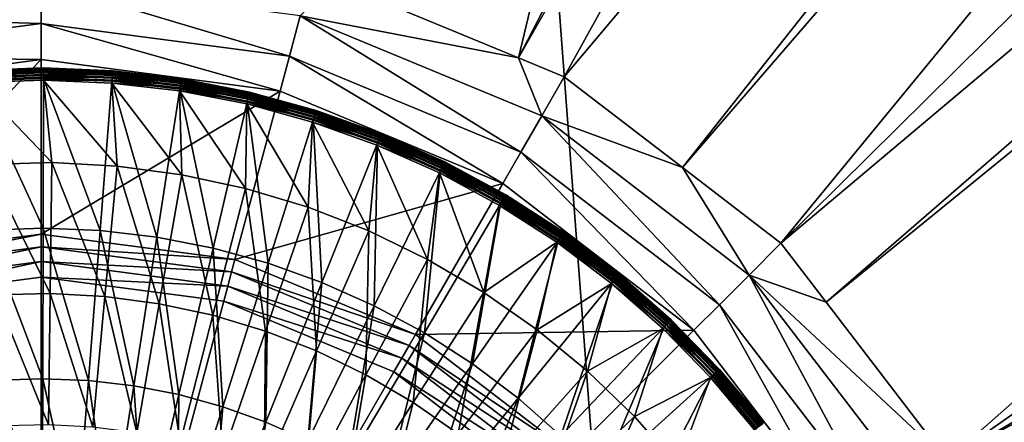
# Model space of a CAD drawing. Extents: x -922 to 922, y -424 to 424.
# Tile 53 of 71: x -1 to 39, y 23 to 39. Entities that reach past the tile are written whole.
import ezdxf

# ---------------------------------------------------------------- set-up
doc = ezdxf.new("R2010")
doc.units = 0
doc.linetypes.add('SOLIDLINE', pattern=[0])
doc.layers.add('Ablaufrosette_Modell_1', color=252, linetype='SOLIDLINE')
doc.layers.add('BE3C_Starlet_Oval_Sil_2740CFXXK', color=252, linetype='SOLIDLINE')

msp = doc.modelspace()

# ---------------------------------------------------------------- linework, layer by layer
at = {"layer": 'Ablaufrosette_Modell_1', "color": 252}
for points in [[(0.10337, 37.4925, 157.089), (0.10338, 37.4983, 156.964), (-2.73287, 37.3988, 156.964)], [(0.10338, 37.4983, 156.964), (-2.73104, 37.3738, 156.842), (-2.73287, 37.3988, 156.964)], [(0.10337, 37.4925, 157.089), (-2.73287, 37.3988, 156.964), (-2.73244, 37.3929, 157.089)], [(0.10326, 37.4561, 157.208), (0.10337, 37.4925, 157.089), (-2.73244, 37.3929, 157.089)], [(0.10326, 37.4561, 157.208), (-2.73244, 37.3929, 157.089), (-2.72979, 37.3566, 157.208)], [(0.10338, 37.4983, 156.964), (0.10331, 37.4733, 156.842), (-2.73104, 37.3738, 156.842)], [(0.10331, 37.4733, 156.842), (-2.72707, 37.3195, 156.729), (-2.73104, 37.3738, 156.842)], [(0.10309, 37.3914, 157.315), (0.10326, 37.4561, 157.208), (-2.72979, 37.3566, 157.208)], [(0.10309, 37.3914, 157.315), (-2.72979, 37.3566, 157.208), (-2.72507, 37.2921, 157.315)], [(0.10331, 37.4733, 156.842), (0.10316, 37.4189, 156.729), (-2.72707, 37.3195, 156.729)], [(0.10316, 37.4189, 156.729), (-2.72121, 37.2393, 156.634), (-2.72707, 37.3195, 156.729)], [(0.10284, 37.3024, 157.403), (0.10309, 37.3914, 157.315), (-2.72507, 37.2921, 157.315)], [(0.10284, 37.3024, 157.403), (-2.72507, 37.2921, 157.315), (-2.71859, 37.2034, 157.403)], [(0.10316, 37.4189, 156.729), (0.10294, 37.3385, 156.634), (-2.72121, 37.2393, 156.634)], [(0.10294, 37.3385, 156.634), (-2.71382, 37.1381, 156.561), (-2.72121, 37.2393, 156.634)], [(0.10254, 37.1946, 157.466), (0.10284, 37.3024, 157.403), (-2.71859, 37.2034, 157.403)], [(0.10254, 37.1946, 157.466), (-2.71859, 37.2034, 157.403), (-2.71073, 37.0958, 157.466)], [(0.10294, 37.3385, 156.634), (0.10266, 37.237, 156.561), (-2.71382, 37.1381, 156.561)], [(0.10266, 37.237, 156.561), (-2.70535, 37.0222, 156.516), (-2.71382, 37.1381, 156.561)], [(0.10221, 37.0746, 157.5), (0.10254, 37.1946, 157.466), (-2.71073, 37.0958, 157.466)], [(0.10266, 37.237, 156.561), (0.10234, 37.1207, 156.516), (-2.70535, 37.0222, 156.516)], [(2.90583, 36.9607, 157.5), (0.10254, 37.1946, 157.466), (0.10221, 37.0746, 157.5)], [(2.91856, 37.1226, 156.561), (0.10234, 37.1207, 156.516), (0.10266, 37.237, 156.561)], [(2.91523, 37.0803, 157.466), (0.10284, 37.3024, 157.403), (0.10254, 37.1946, 157.466)], [(2.90583, 36.9607, 157.5), (2.91523, 37.0803, 157.466), (0.10254, 37.1946, 157.466)], [(2.92651, 37.2237, 156.634), (0.10266, 37.237, 156.561), (0.10294, 37.3385, 156.634)], [(2.92651, 37.2237, 156.634), (2.91856, 37.1226, 156.561), (0.10266, 37.237, 156.561)], [(2.92368, 37.1878, 157.403), (0.10309, 37.3914, 157.315), (0.10284, 37.3024, 157.403)], [(2.91523, 37.0803, 157.466), (2.92368, 37.1878, 157.403), (0.10284, 37.3024, 157.403)], [(2.93281, 37.3039, 156.729), (0.10294, 37.3385, 156.634), (0.10316, 37.4189, 156.729)], [(2.93281, 37.3039, 156.729), (2.92651, 37.2237, 156.634), (0.10294, 37.3385, 156.634)], [(2.93066, 37.2765, 157.315), (0.10326, 37.4561, 157.208), (0.10309, 37.3914, 157.315)], [(2.92368, 37.1878, 157.403), (2.93066, 37.2765, 157.315), (0.10309, 37.3914, 157.315)], [(2.93707, 37.3582, 156.842), (0.10316, 37.4189, 156.729), (0.10331, 37.4733, 156.842)], [(2.93707, 37.3582, 156.842), (2.93281, 37.3039, 156.729), (0.10316, 37.4189, 156.729)], [(2.93573, 37.341, 157.208), (0.10337, 37.4925, 157.089), (0.10326, 37.4561, 157.208)], [(2.93066, 37.2765, 157.315), (2.93573, 37.341, 157.208), (0.10326, 37.4561, 157.208)], [(2.93904, 37.3831, 156.964), (0.10331, 37.4733, 156.842), (0.10338, 37.4983, 156.964)], [(2.93904, 37.3831, 156.964), (2.93707, 37.3582, 156.842), (0.10331, 37.4733, 156.842)], [(2.93858, 37.3773, 157.089), (0.10338, 37.4983, 156.964), (0.10337, 37.4925, 157.089)], [(2.93573, 37.341, 157.208), (2.93858, 37.3773, 157.089), (0.10337, 37.4925, 157.089)], [(2.93858, 37.3773, 157.089), (2.93904, 37.3831, 156.964), (0.10338, 37.4983, 156.964)], [(5.71122, 36.7537, 157.466), (2.92368, 37.1878, 157.403), (2.91523, 37.0803, 157.466)], [(5.73331, 36.8958, 156.634), (2.91856, 37.1226, 156.561), (2.92651, 37.2237, 156.634)], [(5.72778, 36.8602, 157.403), (2.93066, 37.2765, 157.315), (2.92368, 37.1878, 157.403)], [(5.71122, 36.7537, 157.466), (5.72778, 36.8602, 157.403), (2.92368, 37.1878, 157.403)], [(5.74566, 36.9753, 156.729), (2.92651, 37.2237, 156.634), (2.93281, 37.3039, 156.729)], [(5.74566, 36.9753, 156.729), (5.73331, 36.8958, 156.634), (2.92651, 37.2237, 156.634)], [(5.74144, 36.9481, 157.315), (2.93573, 37.341, 157.208), (2.93066, 37.2765, 157.315)], [(5.72778, 36.8602, 157.403), (5.74144, 36.9481, 157.315), (2.93066, 37.2765, 157.315)], [(5.75401, 37.029, 156.842), (2.93281, 37.3039, 156.729), (2.93707, 37.3582, 156.842)], [(5.75401, 37.029, 156.842), (5.74566, 36.9753, 156.729), (2.93281, 37.3039, 156.729)], [(5.75138, 37.0121, 157.208), (2.93858, 37.3773, 157.089), (2.93573, 37.341, 157.208)], [(5.74144, 36.9481, 157.315), (5.75138, 37.0121, 157.208), (2.93573, 37.341, 157.208)], [(5.75786, 37.0538, 156.964), (2.93707, 37.3582, 156.842), (2.93904, 37.3831, 156.964)], [(5.75786, 37.0538, 156.964), (5.75401, 37.029, 156.842), (2.93707, 37.3582, 156.842)], [(5.75696, 37.048, 157.089), (2.93904, 37.3831, 156.964), (2.93858, 37.3773, 157.089)], [(5.75138, 37.0121, 157.208), (5.75696, 37.048, 157.089), (2.93858, 37.3773, 157.089)], [(5.75696, 37.048, 157.089), (5.75786, 37.0538, 156.964), (2.93904, 37.3831, 156.964)], [(0.10221, 37.0746, 157.5), (-2.71073, 37.0958, 157.466), (-2.70198, 36.9761, 157.5)], [(0.10234, 37.1207, 156.516), (-2.69632, 36.8986, 156.5), (-2.70535, 37.0222, 156.516)], [(0.08528, 30.9329, 158.383), (0.10221, 37.0746, 157.5), (-2.70198, 36.9761, 157.5)], [(0.08528, 30.9329, 158.383), (-2.70198, 36.9761, 157.5), (-2.25438, 30.8507, 158.383)], [(0.10234, 37.1207, 156.516), (0.102, 36.9968, 156.5), (-2.69632, 36.8986, 156.5)], [(0.44711, 33.6216, 156.5), (-2.69632, 36.8986, 156.5), (0.102, 36.9968, 156.5)], [(-2.22554, 33.5508, 156.5), (-2.69632, 36.8986, 156.5), (0.44711, 33.6216, 156.5)], [(2.42445, 30.8378, 158.383), (0.10221, 37.0746, 157.5), (0.08528, 30.9329, 158.383)], [(2.90944, 37.0067, 156.516), (0.102, 36.9968, 156.5), (0.10234, 37.1207, 156.516)], [(2.90944, 37.0067, 156.516), (2.89973, 36.8832, 156.5), (0.102, 36.9968, 156.5)], [(0.44711, 33.6216, 156.5), (0.102, 36.9968, 156.5), (3.11694, 33.4798, 156.5)], [(3.11694, 33.4798, 156.5), (0.102, 36.9968, 156.5), (2.89973, 36.8832, 156.5)], [(2.42445, 30.8378, 158.383), (2.90583, 36.9607, 157.5), (0.10221, 37.0746, 157.5)], [(2.91856, 37.1226, 156.561), (2.90944, 37.0067, 156.516), (0.10234, 37.1207, 156.516)], [(4.74974, 30.5662, 158.383), (2.90583, 36.9607, 157.5), (2.42445, 30.8378, 158.383)], [(5.69988, 36.6807, 156.516), (2.89973, 36.8832, 156.5), (2.90944, 37.0067, 156.516)], [(5.69988, 36.6807, 156.516), (5.68085, 36.5582, 156.5), (2.89973, 36.8832, 156.5)], [(3.11694, 33.4798, 156.5), (2.89973, 36.8832, 156.5), (5.76706, 33.1263, 156.5)], [(5.76706, 33.1263, 156.5), (2.89973, 36.8832, 156.5), (5.68085, 36.5582, 156.5)], [(5.69279, 36.6351, 157.5), (2.91523, 37.0803, 157.466), (2.90583, 36.9607, 157.5)], [(4.74974, 30.5662, 158.383), (5.69279, 36.6351, 157.5), (2.90583, 36.9607, 157.5)], [(5.71773, 36.7955, 156.561), (2.90944, 37.0067, 156.516), (2.91856, 37.1226, 156.561)], [(5.71773, 36.7955, 156.561), (5.69988, 36.6807, 156.516), (2.90944, 37.0067, 156.516)], [(5.69279, 36.6351, 157.5), (5.71122, 36.7537, 157.466), (2.91523, 37.0803, 157.466)], [(5.73331, 36.8958, 156.634), (5.71773, 36.7955, 156.561), (2.91856, 37.1226, 156.561)], [(8.44715, 36.0996, 157.5), (5.71122, 36.7537, 157.466), (5.69279, 36.6351, 157.5)], [(8.48416, 36.2577, 156.561), (5.69988, 36.6807, 156.516), (5.71773, 36.7955, 156.561)], [(8.4745, 36.2165, 157.466), (5.72778, 36.8602, 157.403), (5.71122, 36.7537, 157.466)], [(8.44715, 36.0996, 157.5), (8.4745, 36.2165, 157.466), (5.71122, 36.7537, 157.466)], [(8.50727, 36.3565, 156.634), (5.71773, 36.7955, 156.561), (5.73331, 36.8958, 156.634)], [(8.50727, 36.3565, 156.634), (8.48416, 36.2577, 156.561), (5.71773, 36.7955, 156.561)], [(8.49907, 36.3215, 157.403), (5.74144, 36.9481, 157.315), (5.72778, 36.8602, 157.403)], [(8.4745, 36.2165, 157.466), (8.49907, 36.3215, 157.403), (5.72778, 36.8602, 157.403)], [(8.5256, 36.4348, 156.729), (5.73331, 36.8958, 156.634), (5.74566, 36.9753, 156.729)], [(8.5256, 36.4348, 156.729), (8.50727, 36.3565, 156.634), (5.73331, 36.8958, 156.634)], [(8.51934, 36.4081, 157.315), (5.75138, 37.0121, 157.208), (5.74144, 36.9481, 157.315)], [(8.49907, 36.3215, 157.403), (8.51934, 36.4081, 157.315), (5.74144, 36.9481, 157.315)], [(8.53799, 36.4878, 156.842), (5.74566, 36.9753, 156.729), (5.75401, 37.029, 156.842)], [(8.53799, 36.4878, 156.842), (8.5256, 36.4348, 156.729), (5.74566, 36.9753, 156.729)], [(8.53408, 36.4711, 157.208), (5.75696, 37.048, 157.089), (5.75138, 37.0121, 157.208)], [(8.51934, 36.4081, 157.315), (8.53408, 36.4711, 157.208), (5.75138, 37.0121, 157.208)], [(8.5437, 36.5122, 156.964), (5.75401, 37.029, 156.842), (5.75786, 37.0538, 156.964)], [(8.5437, 36.5122, 156.964), (8.53799, 36.4878, 156.842), (5.75401, 37.029, 156.842)], [(8.54237, 36.5065, 157.089), (5.75786, 37.0538, 156.964), (5.75696, 37.048, 157.089)], [(8.53408, 36.4711, 157.208), (8.54237, 36.5065, 157.089), (5.75696, 37.048, 157.089)], [(8.54237, 36.5065, 157.089), (8.5437, 36.5122, 156.964), (5.75786, 37.0538, 156.964)], [(7.04781, 30.1194, 158.383), (5.69279, 36.6351, 157.5), (4.74974, 30.5662, 158.383)], [(8.45767, 36.1445, 156.516), (5.68085, 36.5582, 156.5), (5.69988, 36.6807, 156.516)], [(8.45767, 36.1445, 156.516), (8.42944, 36.0239, 156.5), (5.68085, 36.5582, 156.5)], [(5.76706, 33.1263, 156.5), (5.68085, 36.5582, 156.5), (8.38072, 32.5634, 156.5)], [(8.38072, 32.5634, 156.5), (5.68085, 36.5582, 156.5), (8.42944, 36.0239, 156.5)], [(7.04781, 30.1194, 158.383), (8.44715, 36.0996, 157.5), (5.69279, 36.6351, 157.5)], [(8.48416, 36.2577, 156.561), (8.45767, 36.1445, 156.516), (5.69988, 36.6807, 156.516)], [(11.1892, 35.4718, 157.466), (8.49907, 36.3215, 157.403), (8.4745, 36.2165, 157.466)], [(11.2325, 35.609, 156.634), (8.48416, 36.2577, 156.561), (8.50727, 36.3565, 156.634)], [(11.2217, 35.5747, 157.403), (8.51934, 36.4081, 157.315), (8.49907, 36.3215, 157.403)], [(11.1892, 35.4718, 157.466), (11.2217, 35.5747, 157.403), (8.49907, 36.3215, 157.403)], [(11.2567, 35.6857, 156.729), (8.50727, 36.3565, 156.634), (8.5256, 36.4348, 156.729)], [(11.2567, 35.6857, 156.729), (11.2325, 35.609, 156.634), (8.50727, 36.3565, 156.634)], [(11.2484, 35.6595, 157.315), (8.53408, 36.4711, 157.208), (8.51934, 36.4081, 157.315)], [(11.2217, 35.5747, 157.403), (11.2484, 35.6595, 157.315), (8.51934, 36.4081, 157.315)], [(11.2731, 35.7376, 156.842), (8.5256, 36.4348, 156.729), (8.53799, 36.4878, 156.842)], [(11.2731, 35.7376, 156.842), (11.2567, 35.6857, 156.729), (8.5256, 36.4348, 156.729)], [(11.2679, 35.7212, 157.208), (8.54237, 36.5065, 157.089), (8.53408, 36.4711, 157.208)], [(11.2484, 35.6595, 157.315), (11.2679, 35.7212, 157.208), (8.53408, 36.4711, 157.208)], [(11.2806, 35.7615, 156.964), (8.53799, 36.4878, 156.842), (8.5437, 36.5122, 156.964)], [(11.2806, 35.7615, 156.964), (11.2731, 35.7376, 156.842), (8.53799, 36.4878, 156.842)], [(11.2788, 35.7559, 157.089), (8.5437, 36.5122, 156.964), (8.54237, 36.5065, 157.089)], [(11.2679, 35.7212, 157.208), (11.2788, 35.7559, 157.089), (8.54237, 36.5065, 157.089)], [(11.2788, 35.7559, 157.089), (11.2806, 35.7615, 156.964), (8.5437, 36.5122, 156.964)], [(9.30552, 29.5001, 158.383), (8.44715, 36.0996, 157.5), (7.04781, 30.1194, 158.383)], [(8.38072, 32.5634, 156.5), (8.42944, 36.0239, 156.5), (10.9414, 31.7946, 156.5)], [(11.167, 35.4014, 156.516), (8.42944, 36.0239, 156.5), (8.45767, 36.1445, 156.516)], [(11.167, 35.4014, 156.516), (11.1297, 35.2832, 156.5), (8.42944, 36.0239, 156.5)], [(10.9414, 31.7946, 156.5), (8.42944, 36.0239, 156.5), (11.1297, 35.2832, 156.5)], [(11.1531, 35.3574, 157.5), (8.4745, 36.2165, 157.466), (8.44715, 36.0996, 157.5)], [(9.30552, 29.5001, 158.383), (11.1531, 35.3574, 157.5), (8.44715, 36.0996, 157.5)], [(11.202, 35.5122, 156.561), (8.45767, 36.1445, 156.516), (8.48416, 36.2577, 156.561)], [(11.202, 35.5122, 156.561), (11.167, 35.4014, 156.516), (8.45767, 36.1445, 156.516)], [(11.1531, 35.3574, 157.5), (11.1892, 35.4718, 157.466), (8.4745, 36.2165, 157.466)], [(11.2325, 35.609, 156.634), (11.202, 35.5122, 156.561), (8.48416, 36.2577, 156.561)], [(13.8556, 34.5634, 156.561), (11.167, 35.4014, 156.516), (11.202, 35.5122, 156.561)], [(13.8399, 34.524, 157.466), (11.2217, 35.5747, 157.403), (11.1892, 35.4718, 157.466)], [(13.8934, 34.6575, 156.634), (11.202, 35.5122, 156.561), (11.2325, 35.609, 156.634)], [(13.8934, 34.6575, 156.634), (13.8556, 34.5634, 156.561), (11.202, 35.5122, 156.561)], [(13.88, 34.6241, 157.403), (11.2484, 35.6595, 157.315), (11.2217, 35.5747, 157.403)], [(13.8399, 34.524, 157.466), (13.88, 34.6241, 157.403), (11.2217, 35.5747, 157.403)], [(13.9233, 34.7322, 156.729), (11.2325, 35.609, 156.634), (11.2567, 35.6857, 156.729)], [(13.9233, 34.7322, 156.729), (13.8934, 34.6575, 156.634), (11.2325, 35.609, 156.634)], [(13.9131, 34.7067, 157.315), (11.2679, 35.7212, 157.208), (11.2484, 35.6595, 157.315)], [(13.88, 34.6241, 157.403), (13.9131, 34.7067, 157.315), (11.2484, 35.6595, 157.315)], [(13.9436, 34.7827, 156.842), (11.2567, 35.6857, 156.729), (11.2731, 35.7376, 156.842)], [(13.9436, 34.7827, 156.842), (13.9233, 34.7322, 156.729), (11.2567, 35.6857, 156.729)], [(13.9372, 34.7667, 157.208), (11.2788, 35.7559, 157.089), (11.2679, 35.7212, 157.208)], [(13.9131, 34.7067, 157.315), (13.9372, 34.7667, 157.208), (11.2679, 35.7212, 157.208)], [(13.9529, 34.8059, 156.964), (11.2731, 35.7376, 156.842), (11.2806, 35.7615, 156.964)], [(13.9529, 34.8059, 156.964), (13.9436, 34.7827, 156.842), (11.2731, 35.7376, 156.842)], [(13.9507, 34.8005, 157.089), (11.2806, 35.7615, 156.964), (11.2788, 35.7559, 157.089)], [(13.9372, 34.7667, 157.208), (13.9507, 34.8005, 157.089), (11.2788, 35.7559, 157.089)], [(13.9507, 34.8005, 157.089), (13.9529, 34.8059, 156.964), (11.2806, 35.7615, 156.964)], [(11.5099, 28.7119, 158.383), (11.1531, 35.3574, 157.5), (9.30552, 29.5001, 158.383)], [(10.9414, 31.7946, 156.5), (11.1297, 35.2832, 156.5), (13.4329, 30.8248, 156.5)], [(13.8124, 34.4554, 156.516), (11.1297, 35.2832, 156.5), (11.167, 35.4014, 156.516)], [(13.8124, 34.4554, 156.516), (13.7663, 34.3404, 156.5), (11.1297, 35.2832, 156.5)], [(13.4329, 30.8248, 156.5), (11.1297, 35.2832, 156.5), (13.7663, 34.3404, 156.5)], [(13.7952, 34.4126, 157.5), (11.1892, 35.4718, 157.466), (11.1531, 35.3574, 157.5)], [(11.5099, 28.7119, 158.383), (13.7952, 34.4126, 157.5), (11.1531, 35.3574, 157.5)], [(13.8556, 34.5634, 156.561), (13.8124, 34.4554, 156.516), (11.167, 35.4014, 156.516)], [(13.7952, 34.4126, 157.5), (13.8399, 34.524, 157.466), (11.1892, 35.4718, 157.466)], [(16.4588, 33.4752, 157.403), (13.9131, 34.7067, 157.315), (13.88, 34.6241, 157.403)], [(16.5102, 33.5797, 156.729), (13.8934, 34.6575, 156.634), (13.9233, 34.7322, 156.729)], [(16.4981, 33.5551, 157.315), (13.9372, 34.7667, 157.208), (13.9131, 34.7067, 157.315)], [(16.4588, 33.4752, 157.403), (16.4981, 33.5551, 157.315), (13.9131, 34.7067, 157.315)], [(16.5342, 33.6285, 156.842), (13.9233, 34.7322, 156.729), (13.9436, 34.7827, 156.842)], [(16.5342, 33.6285, 156.842), (16.5102, 33.5797, 156.729), (13.9233, 34.7322, 156.729)], [(16.5266, 33.6131, 157.208), (13.9507, 34.8005, 157.089), (13.9372, 34.7667, 157.208)], [(16.4981, 33.5551, 157.315), (16.5266, 33.6131, 157.208), (13.9372, 34.7667, 157.208)], [(16.5453, 33.651, 156.964), (13.9436, 34.7827, 156.842), (13.9529, 34.8059, 156.964)], [(16.5453, 33.651, 156.964), (16.5342, 33.6285, 156.842), (13.9436, 34.7827, 156.842)], [(16.5427, 33.6458, 157.089), (13.9529, 34.8059, 156.964), (13.9507, 34.8005, 157.089)], [(16.5266, 33.6131, 157.208), (16.5427, 33.6458, 157.089), (13.9507, 34.8005, 157.089)], [(16.5427, 33.6458, 157.089), (16.5453, 33.651, 156.964), (13.9529, 34.8059, 156.964)], [(13.6484, 27.7592, 158.383), (13.7952, 34.4126, 157.5), (11.5099, 28.7119, 158.383)], [(13.4329, 30.8248, 156.5), (13.7663, 34.3404, 156.5), (15.8395, 29.6601, 156.5)], [(13.6484, 27.7592, 158.383), (16.3583, 33.2707, 157.5), (13.7952, 34.4126, 157.5)], [(16.3787, 33.3121, 156.516), (13.7663, 34.3404, 156.5), (13.8124, 34.4554, 156.516)], [(16.3787, 33.3121, 156.516), (16.324, 33.201, 156.5), (13.7663, 34.3404, 156.5)], [(15.8395, 29.6601, 156.5), (13.7663, 34.3404, 156.5), (16.324, 33.201, 156.5)], [(16.3583, 33.2707, 157.5), (13.8399, 34.524, 157.466), (13.7952, 34.4126, 157.5)], [(16.43, 33.4165, 156.561), (13.8124, 34.4554, 156.516), (13.8556, 34.5634, 156.561)], [(16.43, 33.4165, 156.561), (16.3787, 33.3121, 156.516), (13.8124, 34.4554, 156.516)], [(16.4112, 33.3784, 157.466), (13.88, 34.6241, 157.403), (13.8399, 34.524, 157.466)], [(16.3583, 33.2707, 157.5), (16.4112, 33.3784, 157.466), (13.8399, 34.524, 157.466)], [(16.4747, 33.5075, 156.634), (13.8556, 34.5634, 156.561), (13.8934, 34.6575, 156.634)], [(16.4747, 33.5075, 156.634), (16.43, 33.4165, 156.561), (13.8556, 34.5634, 156.561)], [(16.4112, 33.3784, 157.466), (16.4588, 33.4752, 157.403), (13.88, 34.6241, 157.403)], [(16.5102, 33.5797, 156.729), (16.4747, 33.5075, 156.634), (13.8934, 34.6575, 156.634)], [(0.44711, 33.6216, 156.5), (0.37582, 28.2605, 157.208), (-2.22554, 33.5508, 156.5)], [(-2.22554, 33.5508, 156.5), (0.37582, 28.2605, 157.208), (-1.87067, 28.201, 157.208)], [(0.44711, 33.6216, 156.5), (2.61993, 28.1413, 157.208), (0.37582, 28.2605, 157.208)], [(3.11694, 33.4798, 156.5), (2.61993, 28.1413, 157.208), (0.44711, 33.6216, 156.5)], [(18.9617, 32.1656, 156.634), (16.43, 33.4165, 156.561), (16.4747, 33.5075, 156.634)], [(18.9434, 32.1346, 157.403), (16.4981, 33.5551, 157.315), (16.4588, 33.4752, 157.403)], [(19.0025, 32.2349, 156.729), (16.4747, 33.5075, 156.634), (16.5102, 33.5797, 156.729)], [(19.0025, 32.2349, 156.729), (18.9617, 32.1656, 156.634), (16.4747, 33.5075, 156.634)], [(18.9886, 32.2112, 157.315), (16.5266, 33.6131, 157.208), (16.4981, 33.5551, 157.315)], [(18.9434, 32.1346, 157.403), (18.9886, 32.2112, 157.315), (16.4981, 33.5551, 157.315)], [(19.0301, 32.2818, 156.842), (16.5102, 33.5797, 156.729), (16.5342, 33.6285, 156.842)], [(19.0301, 32.2818, 156.842), (19.0025, 32.2349, 156.729), (16.5102, 33.5797, 156.729)], [(19.0214, 32.267, 157.208), (16.5427, 33.6458, 157.089), (16.5266, 33.6131, 157.208)], [(18.9886, 32.2112, 157.315), (19.0214, 32.267, 157.208), (16.5266, 33.6131, 157.208)], [(19.0429, 32.3033, 156.964), (16.5342, 33.6285, 156.842), (16.5453, 33.651, 156.964)], [(19.0429, 32.3033, 156.964), (19.0301, 32.2818, 156.842), (16.5342, 33.6285, 156.842)], [(19.0399, 32.2983, 157.089), (16.5453, 33.651, 156.964), (16.5427, 33.6458, 157.089)], [(19.0214, 32.267, 157.208), (19.0399, 32.2983, 157.089), (16.5427, 33.6458, 157.089)], [(19.0399, 32.2983, 157.089), (19.0429, 32.3033, 156.964), (16.5453, 33.651, 156.964)], [(3.11694, 33.4798, 156.5), (4.84748, 27.8442, 157.208), (2.61993, 28.1413, 157.208)], [(5.76706, 33.1263, 156.5), (4.84748, 27.8442, 157.208), (3.11694, 33.4798, 156.5)], [(5.76706, 33.1263, 156.5), (7.04438, 27.371, 157.208), (4.84748, 27.8442, 157.208)], [(8.38072, 32.5634, 156.5), (7.04438, 27.371, 157.208), (5.76706, 33.1263, 156.5)], [(15.7087, 26.6474, 158.383), (16.3583, 33.2707, 157.5), (13.6484, 27.7592, 158.383)], [(15.7087, 26.6474, 158.383), (18.8277, 31.9383, 157.5), (16.3583, 33.2707, 157.5)], [(15.8395, 29.6601, 156.5), (16.324, 33.201, 156.5), (18.1459, 28.3079, 156.5)], [(18.8511, 31.978, 156.516), (16.324, 33.201, 156.5), (16.3787, 33.3121, 156.516)], [(18.8511, 31.978, 156.516), (18.7882, 31.8713, 156.5), (16.324, 33.201, 156.5)], [(18.1459, 28.3079, 156.5), (16.324, 33.201, 156.5), (18.7882, 31.8713, 156.5)], [(18.8277, 31.9383, 157.5), (16.4112, 33.3784, 157.466), (16.3583, 33.2707, 157.5)], [(18.9101, 32.0782, 156.561), (16.3787, 33.3121, 156.516), (16.43, 33.4165, 156.561)], [(18.9101, 32.0782, 156.561), (18.8511, 31.978, 156.516), (16.3787, 33.3121, 156.516)], [(18.8886, 32.0417, 157.466), (16.4588, 33.4752, 157.403), (16.4112, 33.3784, 157.466)], [(18.8277, 31.9383, 157.5), (18.8886, 32.0417, 157.466), (16.4112, 33.3784, 157.466)], [(18.9617, 32.1656, 156.634), (18.9101, 32.0782, 156.561), (16.43, 33.4165, 156.561)], [(18.8886, 32.0417, 157.466), (18.9434, 32.1346, 157.403), (16.4588, 33.4752, 157.403)], [(8.38072, 32.5634, 156.5), (9.19675, 26.7248, 157.208), (7.04438, 27.371, 157.208)], [(10.9414, 31.7946, 156.5), (9.19675, 26.7248, 157.208), (8.38072, 32.5634, 156.5)], [(21.4171, 30.7501, 156.842), (19.0025, 32.2349, 156.729), (19.0301, 32.2818, 156.842)], [(21.4073, 30.736, 157.208), (19.0399, 32.2983, 157.089), (19.0214, 32.267, 157.208)], [(21.4314, 30.7706, 156.964), (19.0301, 32.2818, 156.842), (19.0429, 32.3033, 156.964)], [(21.4314, 30.7706, 156.964), (21.4171, 30.7501, 156.842), (19.0301, 32.2818, 156.842)], [(21.428, 30.7658, 157.089), (19.0429, 32.3033, 156.964), (19.0399, 32.2983, 157.089)], [(21.4073, 30.736, 157.208), (21.428, 30.7658, 157.089), (19.0399, 32.2983, 157.089)], [(21.428, 30.7658, 157.089), (21.4314, 30.7706, 156.964), (19.0429, 32.3033, 156.964)], [(17.679, 25.3831, 158.383), (18.8277, 31.9383, 157.5), (15.7087, 26.6474, 158.383)], [(17.679, 25.3831, 158.383), (21.1892, 30.4229, 157.5), (18.8277, 31.9383, 157.5)], [(21.2156, 30.4608, 156.516), (18.7882, 31.8713, 156.5), (18.8511, 31.978, 156.516)], [(21.1892, 30.4229, 157.5), (18.8886, 32.0417, 157.466), (18.8277, 31.9383, 157.5)], [(21.282, 30.5562, 156.561), (18.8511, 31.978, 156.516), (18.9101, 32.0782, 156.561)], [(21.282, 30.5562, 156.561), (21.2156, 30.4608, 156.516), (18.8511, 31.978, 156.516)], [(21.2578, 30.5214, 157.466), (18.9434, 32.1346, 157.403), (18.8886, 32.0417, 157.466)], [(21.1892, 30.4229, 157.5), (21.2578, 30.5214, 157.466), (18.8886, 32.0417, 157.466)], [(21.34, 30.6394, 156.634), (18.9101, 32.0782, 156.561), (18.9617, 32.1656, 156.634)], [(21.34, 30.6394, 156.634), (21.282, 30.5562, 156.561), (18.9101, 32.0782, 156.561)], [(21.3194, 30.6099, 157.403), (18.9886, 32.2112, 157.315), (18.9434, 32.1346, 157.403)], [(21.2578, 30.5214, 157.466), (21.3194, 30.6099, 157.403), (18.9434, 32.1346, 157.403)], [(21.386, 30.7054, 156.729), (18.9617, 32.1656, 156.634), (19.0025, 32.2349, 156.729)], [(21.386, 30.7054, 156.729), (21.34, 30.6394, 156.634), (18.9617, 32.1656, 156.634)], [(21.3703, 30.6829, 157.315), (19.0214, 32.267, 157.208), (18.9886, 32.2112, 157.315)], [(21.3194, 30.6099, 157.403), (21.3703, 30.6829, 157.315), (18.9886, 32.2112, 157.315)], [(21.4171, 30.7501, 156.842), (21.386, 30.7054, 156.729), (19.0025, 32.2349, 156.729)], [(21.3703, 30.6829, 157.315), (21.4073, 30.736, 157.208), (19.0214, 32.267, 157.208)], [(10.9414, 31.7946, 156.5), (11.291, 25.9097, 157.208), (9.19675, 26.7248, 157.208)], [(13.4329, 30.8248, 156.5), (11.291, 25.9097, 157.208), (10.9414, 31.7946, 156.5)], [(18.1459, 28.3079, 156.5), (18.7882, 31.8713, 156.5), (21.1448, 30.3591, 156.5)], [(21.2156, 30.4608, 156.516), (21.1448, 30.3591, 156.5), (18.7882, 31.8713, 156.5)], [(0.06829, 24.7711, 159.113), (0.08528, 30.9329, 158.383), (-2.25438, 30.8507, 158.383)], [(0.06829, 24.7711, 159.113), (-2.25438, 30.8507, 158.383), (-1.80531, 24.7054, 159.113)], [(1.94151, 24.695, 159.113), (0.08528, 30.9329, 158.383), (0.06829, 24.7711, 159.113)], [(1.94151, 24.695, 159.113), (2.42445, 30.8378, 158.383), (0.08528, 30.9329, 158.383)], [(3.8036, 24.4775, 159.113), (2.42445, 30.8378, 158.383), (1.94151, 24.695, 159.113)], [(3.8036, 24.4775, 159.113), (4.74974, 30.5662, 158.383), (2.42445, 30.8378, 158.383)], [(13.4329, 30.8248, 156.5), (13.3138, 24.9307, 157.208), (11.291, 25.9097, 157.208)], [(15.8395, 29.6601, 156.5), (13.3138, 24.9307, 157.208), (13.4329, 30.8248, 156.5)], [(23.5733, 28.9098, 157.403), (21.3703, 30.6829, 157.315), (21.3194, 30.6099, 157.403)], [(23.6469, 29.0001, 156.729), (21.34, 30.6394, 156.634), (21.386, 30.7054, 156.729)], [(23.6296, 28.9788, 157.315), (21.4073, 30.736, 157.208), (21.3703, 30.6829, 157.315)], [(23.5733, 28.9098, 157.403), (23.6296, 28.9788, 157.315), (21.3703, 30.6829, 157.315)], [(23.6813, 29.0423, 156.842), (21.386, 30.7054, 156.729), (21.4171, 30.7501, 156.842)], [(23.6813, 29.0423, 156.842), (23.6469, 29.0001, 156.729), (21.386, 30.7054, 156.729)], [(23.6705, 29.029, 157.208), (21.428, 30.7658, 157.089), (21.4073, 30.736, 157.208)], [(23.6296, 28.9788, 157.315), (23.6705, 29.029, 157.208), (21.4073, 30.736, 157.208)], [(23.6972, 29.0617, 156.964), (21.4171, 30.7501, 156.842), (21.4314, 30.7706, 156.964)], [(23.6972, 29.0617, 156.964), (23.6813, 29.0423, 156.842), (21.4171, 30.7501, 156.842)], [(23.6935, 29.0572, 157.089), (21.4314, 30.7706, 156.964), (21.428, 30.7658, 157.089)], [(23.6705, 29.029, 157.208), (23.6935, 29.0572, 157.089), (21.428, 30.7658, 157.089)], [(23.6935, 29.0572, 157.089), (23.6972, 29.0617, 156.964), (21.4314, 30.7706, 156.964)], [(5.64391, 24.1197, 159.113), (4.74974, 30.5662, 158.383), (3.8036, 24.4775, 159.113)], [(5.64391, 24.1197, 159.113), (7.04781, 30.1194, 158.383), (4.74974, 30.5662, 158.383)], [(19.5481, 23.9734, 158.383), (21.1892, 30.4229, 157.5), (17.679, 25.3831, 158.383)], [(18.1459, 28.3079, 156.5), (21.1448, 30.3591, 156.5), (20.3376, 26.7767, 156.5)], [(19.5481, 23.9734, 158.383), (23.4294, 28.7333, 157.5), (21.1892, 30.4229, 157.5)], [(20.3376, 26.7767, 156.5), (21.1448, 30.3591, 156.5), (23.3802, 28.673, 156.5)], [(23.4585, 28.769, 156.516), (21.1448, 30.3591, 156.5), (21.2156, 30.4608, 156.516)], [(23.4585, 28.769, 156.516), (23.3802, 28.673, 156.5), (21.1448, 30.3591, 156.5)], [(23.4294, 28.7333, 157.5), (21.2578, 30.5214, 157.466), (21.1892, 30.4229, 157.5)], [(23.532, 28.8591, 156.561), (21.2156, 30.4608, 156.516), (21.282, 30.5562, 156.561)], [(23.532, 28.8591, 156.561), (23.4585, 28.769, 156.516), (21.2156, 30.4608, 156.516)], [(23.5052, 28.8263, 157.466), (21.3194, 30.6099, 157.403), (21.2578, 30.5214, 157.466)], [(23.4294, 28.7333, 157.5), (23.5052, 28.8263, 157.466), (21.2578, 30.5214, 157.466)], [(23.5961, 28.9378, 156.634), (21.282, 30.5562, 156.561), (21.34, 30.6394, 156.634)], [(23.5961, 28.9378, 156.634), (23.532, 28.8591, 156.561), (21.282, 30.5562, 156.561)], [(23.5052, 28.8263, 157.466), (23.5733, 28.9098, 157.403), (21.3194, 30.6099, 157.403)], [(23.6469, 29.0001, 156.729), (23.5961, 28.9378, 156.634), (21.34, 30.6394, 156.634)], [(7.45189, 23.6238, 159.113), (7.04781, 30.1194, 158.383), (5.64391, 24.1197, 159.113)], [(7.45189, 23.6238, 159.113), (9.30552, 29.5001, 158.383), (7.04781, 30.1194, 158.383)], [(9.21718, 22.9925, 159.113), (9.30552, 29.5001, 158.383), (7.45189, 23.6238, 159.113)], [(9.21718, 22.9925, 159.113), (11.5099, 28.7119, 158.383), (9.30552, 29.5001, 158.383)], [(15.8395, 29.6601, 156.5), (15.2525, 23.7941, 157.208), (13.3138, 24.9307, 157.208)], [(18.1459, 28.3079, 156.5), (15.2525, 23.7941, 157.208), (15.8395, 29.6601, 156.5)], [(25.7981, 27.1556, 157.208), (23.6935, 29.0572, 157.089), (23.6705, 29.029, 157.208)], [(25.8272, 27.1863, 156.964), (23.6813, 29.0423, 156.842), (23.6972, 29.0617, 156.964)], [(25.8232, 27.182, 157.089), (23.6972, 29.0617, 156.964), (23.6935, 29.0572, 157.089)], [(25.7981, 27.1556, 157.208), (25.8232, 27.182, 157.089), (23.6935, 29.0572, 157.089)], [(25.8232, 27.182, 157.089), (25.8272, 27.1863, 156.964), (23.6972, 29.0617, 156.964)], [(10.9297, 22.2296, 159.113), (11.5099, 28.7119, 158.383), (9.21718, 22.9925, 159.113)], [(10.9297, 22.2296, 159.113), (13.6484, 27.7592, 158.383), (11.5099, 28.7119, 158.383)], [(21.3052, 22.4263, 158.383), (23.4294, 28.7333, 157.5), (19.5481, 23.9734, 158.383)], [(20.3376, 26.7767, 156.5), (23.3802, 28.673, 156.5), (22.4007, 25.0763, 156.5)], [(21.3052, 22.4263, 158.383), (25.5353, 26.879, 157.5), (23.4294, 28.7333, 157.5)], [(22.4007, 25.0763, 156.5), (23.3802, 28.673, 156.5), (25.4818, 26.8227, 156.5)], [(25.5671, 26.9125, 156.516), (23.3802, 28.673, 156.5), (23.4585, 28.769, 156.516)], [(25.5671, 26.9125, 156.516), (25.4818, 26.8227, 156.5), (23.3802, 28.673, 156.5)], [(25.5353, 26.879, 157.5), (23.5052, 28.8263, 157.466), (23.4294, 28.7333, 157.5)], [(25.6472, 26.9968, 156.561), (23.4585, 28.769, 156.516), (23.532, 28.8591, 156.561)], [(25.6472, 26.9968, 156.561), (25.5671, 26.9125, 156.516), (23.4585, 28.769, 156.516)], [(25.618, 26.9661, 157.466), (23.5733, 28.9098, 157.403), (23.5052, 28.8263, 157.466)], [(25.5353, 26.879, 157.5), (25.618, 26.9661, 157.466), (23.5052, 28.8263, 157.466)], [(25.7171, 27.0703, 156.634), (23.532, 28.8591, 156.561), (23.5961, 28.9378, 156.634)], [(25.7171, 27.0703, 156.634), (25.6472, 26.9968, 156.561), (23.532, 28.8591, 156.561)], [(25.6922, 27.0442, 157.403), (23.6296, 28.9788, 157.315), (23.5733, 28.9098, 157.403)], [(25.618, 26.9661, 157.466), (25.6922, 27.0442, 157.403), (23.5733, 28.9098, 157.403)], [(25.7725, 27.1287, 156.729), (23.5961, 28.9378, 156.634), (23.6469, 29.0001, 156.729)], [(25.7725, 27.1287, 156.729), (25.7171, 27.0703, 156.634), (23.5961, 28.9378, 156.634)], [(25.7535, 27.1088, 157.315), (23.6705, 29.029, 157.208), (23.6296, 28.9788, 157.315)], [(25.6922, 27.0442, 157.403), (25.7535, 27.1088, 157.315), (23.6296, 28.9788, 157.315)], [(25.8099, 27.1681, 156.842), (23.6469, 29.0001, 156.729), (23.6813, 29.0423, 156.842)], [(25.8099, 27.1681, 156.842), (25.7725, 27.1287, 156.729), (23.6469, 29.0001, 156.729)], [(25.7535, 27.1088, 157.315), (25.7981, 27.1556, 157.208), (23.6705, 29.029, 157.208)], [(25.8272, 27.1863, 156.964), (25.8099, 27.1681, 156.842), (23.6813, 29.0423, 156.842)], [(-1.87067, 28.201, 157.208), (0.37582, 28.2605, 157.208), (0.30434, 22.8853, 157.798)], [(0.37582, 28.2605, 157.208), (2.12161, 22.7887, 157.798), (0.30434, 22.8853, 157.798)], [(2.61993, 28.1413, 157.208), (2.12161, 22.7887, 157.798), (0.37582, 28.2605, 157.208)], [(18.1459, 28.3079, 156.5), (17.0947, 22.5071, 157.208), (15.2525, 23.7941, 157.208)], [(20.3376, 26.7767, 156.5), (17.0947, 22.5071, 157.208), (18.1459, 28.3079, 156.5)], [(-1.87067, 28.201, 157.208), (0.30434, 22.8853, 157.798), (-1.51486, 22.8371, 157.798)], [(2.61993, 28.1413, 157.208), (3.92548, 22.5481, 157.798), (2.12161, 22.7887, 157.798)], [(4.84748, 27.8442, 157.208), (3.92548, 22.5481, 157.798), (2.61993, 28.1413, 157.208)], [(4.84748, 27.8442, 157.208), (5.70452, 22.165, 157.798), (3.92548, 22.5481, 157.798)], [(7.04438, 27.371, 157.208), (5.70452, 22.165, 157.798), (4.84748, 27.8442, 157.208)], [(12.5796, 21.3394, 159.113), (13.6484, 27.7592, 158.383), (10.9297, 22.2296, 159.113)], [(12.5796, 21.3394, 159.113), (15.7087, 26.6474, 158.383), (13.6484, 27.7592, 158.383)], [(7.04438, 27.371, 157.208), (7.4475, 21.6417, 157.798), (5.70452, 22.165, 157.798)], [(7.04438, 27.371, 157.208), (9.19675, 26.7248, 157.208), (7.4475, 21.6417, 157.798)], [(27.584, 24.9514, 157.466), (25.6922, 27.0442, 157.403), (25.618, 26.9661, 157.466)], [(27.6907, 25.0479, 156.634), (25.6472, 26.9968, 156.561), (25.7171, 27.0703, 156.634)], [(27.664, 25.0237, 157.403), (25.7535, 27.1088, 157.315), (25.6922, 27.0442, 157.403)], [(27.584, 24.9514, 157.466), (27.664, 25.0237, 157.403), (25.6922, 27.0442, 157.403)], [(27.7503, 25.1018, 156.729), (25.7171, 27.0703, 156.634), (25.7725, 27.1287, 156.729)], [(27.7503, 25.1018, 156.729), (27.6907, 25.0479, 156.634), (25.7171, 27.0703, 156.634)], [(27.73, 25.0834, 157.315), (25.7981, 27.1556, 157.208), (25.7535, 27.1088, 157.315)], [(27.664, 25.0237, 157.403), (27.73, 25.0834, 157.315), (25.7535, 27.1088, 157.315)], [(27.7907, 25.1383, 156.842), (25.7725, 27.1287, 156.729), (25.8099, 27.1681, 156.842)], [(27.7907, 25.1383, 156.842), (27.7503, 25.1018, 156.729), (25.7725, 27.1287, 156.729)], [(27.778, 25.1268, 157.208), (25.8232, 27.182, 157.089), (25.7981, 27.1556, 157.208)], [(27.73, 25.0834, 157.315), (27.778, 25.1268, 157.208), (25.7981, 27.1556, 157.208)], [(27.8093, 25.1551, 156.964), (25.8099, 27.1681, 156.842), (25.8272, 27.1863, 156.964)], [(27.8093, 25.1551, 156.964), (27.7907, 25.1383, 156.842), (25.8099, 27.1681, 156.842)], [(27.8049, 25.1512, 157.089), (25.8272, 27.1863, 156.964), (25.8232, 27.182, 157.089)], [(27.778, 25.1268, 157.208), (27.8049, 25.1512, 157.089), (25.8232, 27.182, 157.089)], [(27.8049, 25.1512, 157.089), (27.8093, 25.1551, 156.964), (25.8272, 27.1863, 156.964)], [(9.19675, 26.7248, 157.208), (9.14339, 20.9816, 157.798), (7.4475, 21.6417, 157.798)], [(11.291, 25.9097, 157.208), (9.14339, 20.9816, 157.798), (9.19675, 26.7248, 157.208)], [(14.1574, 20.3269, 159.113), (15.7087, 26.6474, 158.383), (12.5796, 21.3394, 159.113)], [(14.1574, 20.3269, 159.113), (17.679, 25.3831, 158.383), (15.7087, 26.6474, 158.383)], [(20.3376, 26.7767, 156.5), (18.8288, 21.0777, 157.208), (17.0947, 22.5071, 157.208)], [(22.4007, 25.0763, 156.5), (18.8288, 21.0777, 157.208), (20.3376, 26.7767, 156.5)], [(22.9402, 20.7508, 158.383), (25.5353, 26.879, 157.5), (21.3052, 22.4263, 158.383)], [(22.4007, 25.0763, 156.5), (25.4818, 26.8227, 156.5), (24.3222, 23.2172, 156.5)], [(22.9402, 20.7508, 158.383), (27.495, 24.8709, 157.5), (25.5353, 26.879, 157.5)], [(24.3222, 23.2172, 156.5), (25.4818, 26.8227, 156.5), (27.4374, 24.8187, 156.5)], [(27.5292, 24.9018, 156.516), (25.4818, 26.8227, 156.5), (25.5671, 26.9125, 156.516)], [(27.5292, 24.9018, 156.516), (27.4374, 24.8187, 156.5), (25.4818, 26.8227, 156.5)], [(27.495, 24.8709, 157.5), (25.618, 26.9661, 157.466), (25.5353, 26.879, 157.5)], [(27.6155, 24.9798, 156.561), (25.5671, 26.9125, 156.516), (25.6472, 26.9968, 156.561)], [(27.6155, 24.9798, 156.561), (27.5292, 24.9018, 156.516), (25.5671, 26.9125, 156.516)], [(27.495, 24.8709, 157.5), (27.584, 24.9514, 157.466), (25.618, 26.9661, 157.466)], [(27.6907, 25.0479, 156.634), (27.6155, 24.9798, 156.561), (25.6472, 26.9968, 156.561)], [(11.291, 25.9097, 157.208), (10.7815, 20.1888, 157.798), (9.14339, 20.9816, 157.798)], [(13.3138, 24.9307, 157.208), (10.7815, 20.1888, 157.798), (11.291, 25.9097, 157.208)], [(15.6542, 19.1979, 159.113), (17.679, 25.3831, 158.383), (14.1574, 20.3269, 159.113)], [(15.6542, 19.1979, 159.113), (19.5481, 23.9734, 158.383), (17.679, 25.3831, 158.383)], [(22.4007, 25.0763, 156.5), (20.444, 19.5152, 157.208), (18.8288, 21.0777, 157.208)], [(24.3222, 23.2172, 156.5), (20.444, 19.5152, 157.208), (22.4007, 25.0763, 156.5)], [(29.3921, 22.7938, 157.466), (27.664, 25.0237, 157.403), (27.584, 24.9514, 157.466)], [(29.5057, 22.8819, 156.634), (27.6155, 24.9798, 156.561), (27.6907, 25.0479, 156.634)], [(29.4773, 22.8598, 157.403), (27.73, 25.0834, 157.315), (27.664, 25.0237, 157.403)], [(29.3921, 22.7938, 157.466), (29.4773, 22.8598, 157.403), (27.664, 25.0237, 157.403)], [(29.5693, 22.9312, 156.729), (27.6907, 25.0479, 156.634), (27.7503, 25.1018, 156.729)], [(29.5693, 22.9312, 156.729), (29.5057, 22.8819, 156.634), (27.6907, 25.0479, 156.634)], [(29.5476, 22.9144, 157.315), (27.778, 25.1268, 157.208), (27.73, 25.0834, 157.315)], [(29.4773, 22.8598, 157.403), (29.5476, 22.9144, 157.315), (27.73, 25.0834, 157.315)], [(29.6123, 22.9646, 156.842), (27.7503, 25.1018, 156.729), (27.7907, 25.1383, 156.842)], [(29.6123, 22.9646, 156.842), (29.5693, 22.9312, 156.729), (27.7503, 25.1018, 156.729)], [(29.5987, 22.954, 157.208), (27.8049, 25.1512, 157.089), (27.778, 25.1268, 157.208)], [(29.5476, 22.9144, 157.315), (29.5987, 22.954, 157.208), (27.778, 25.1268, 157.208)], [(29.6321, 22.9799, 156.964), (27.7907, 25.1383, 156.842), (27.8093, 25.1551, 156.964)], [(29.6321, 22.9799, 156.964), (29.6123, 22.9646, 156.842), (27.7907, 25.1383, 156.842)], [(29.6275, 22.9763, 157.089), (27.8093, 25.1551, 156.964), (27.8049, 25.1512, 157.089)], [(29.5987, 22.954, 157.208), (29.6275, 22.9763, 157.089), (27.8049, 25.1512, 157.089)], [(29.6275, 22.9763, 157.089), (29.6321, 22.9799, 156.964), (27.8093, 25.1551, 156.964)], [(0.05126, 18.5932, 159.69), (0.06829, 24.7711, 159.113), (-1.80531, 24.7054, 159.113)], [(0.05126, 18.5932, 159.69), (-1.80531, 24.7054, 159.113), (-1.35506, 18.5438, 159.69)], [(1.45729, 18.536, 159.69), (0.06829, 24.7711, 159.113), (0.05126, 18.5932, 159.69)], [(1.45729, 18.536, 159.69), (1.94151, 24.695, 159.113), (0.06829, 24.7711, 159.113)], [(2.85498, 18.3727, 159.69), (1.94151, 24.695, 159.113), (1.45729, 18.536, 159.69)], [(2.85498, 18.3727, 159.69), (3.8036, 24.4775, 159.113), (1.94151, 24.695, 159.113)], [(13.3138, 24.9307, 157.208), (12.3514, 19.2684, 157.798), (10.7815, 20.1888, 157.798)], [(15.2525, 23.7941, 157.208), (12.3514, 19.2684, 157.798), (13.3138, 24.9307, 157.208)], [(24.4439, 18.9564, 158.383), (27.495, 24.8709, 157.5), (22.9402, 20.7508, 158.383)], [(24.3222, 23.2172, 156.5), (27.4374, 24.8187, 156.5), (26.09, 21.2114, 156.5)], [(24.4439, 18.9564, 158.383), (29.2972, 22.7202, 157.5), (27.495, 24.8709, 157.5)], [(26.09, 21.2114, 156.5), (27.4374, 24.8187, 156.5), (29.2358, 22.6726, 156.5)], [(29.3337, 22.7485, 156.516), (27.4374, 24.8187, 156.5), (27.5292, 24.9018, 156.516)], [(29.3337, 22.7485, 156.516), (29.2358, 22.6726, 156.5), (27.4374, 24.8187, 156.5)], [(29.2972, 22.7202, 157.5), (27.584, 24.9514, 157.466), (27.495, 24.8709, 157.5)], [(29.4256, 22.8197, 156.561), (27.5292, 24.9018, 156.516), (27.6155, 24.9798, 156.561)], [(29.4256, 22.8197, 156.561), (29.3337, 22.7485, 156.516), (27.5292, 24.9018, 156.516)], [(29.2972, 22.7202, 157.5), (29.3921, 22.7938, 157.466), (27.584, 24.9514, 157.466)], [(29.5057, 22.8819, 156.634), (29.4256, 22.8197, 156.561), (27.6155, 24.9798, 156.561)], [(4.23631, 18.1042, 159.69), (3.8036, 24.4775, 159.113), (2.85498, 18.3727, 159.69)], [(4.23631, 18.1042, 159.69), (5.64391, 24.1197, 159.113), (3.8036, 24.4775, 159.113)], [(5.59337, 17.732, 159.69), (5.64391, 24.1197, 159.113), (4.23631, 18.1042, 159.69)], [(5.59337, 17.732, 159.69), (7.45189, 23.6238, 159.113), (5.64391, 24.1197, 159.113)], [(17.0613, 17.9591, 159.113), (19.5481, 23.9734, 158.383), (15.6542, 19.1979, 159.113)], [(17.0613, 17.9591, 159.113), (21.3052, 22.4263, 158.383), (19.5481, 23.9734, 158.383)], [(6.9184, 17.2582, 159.69), (7.45189, 23.6238, 159.113), (5.59337, 17.732, 159.69)], [(6.9184, 17.2582, 159.69), (9.21718, 22.9925, 159.113), (7.45189, 23.6238, 159.113)], [(15.2525, 23.7941, 157.208), (13.8432, 18.2262, 157.798), (12.3514, 19.2684, 157.798)], [(15.2525, 23.7941, 157.208), (17.0947, 22.5071, 157.208), (13.8432, 18.2262, 157.798)], [(24.3222, 23.2172, 156.5), (21.9298, 17.8292, 157.208), (20.444, 19.5152, 157.208)], [(26.09, 21.2114, 156.5), (21.9298, 17.8292, 157.208), (24.3222, 23.2172, 156.5)], [(8.2038, 16.6855, 159.69), (9.21718, 22.9925, 159.113), (6.9184, 17.2582, 159.69)], [(8.2038, 16.6855, 159.69), (10.9297, 22.2296, 159.113), (9.21718, 22.9925, 159.113)]]:
    msp.add_3dface(points, dxfattribs=at)
at = {"layer": 'BE3C_Starlet_Oval_Sil_2740CFXXK', "color": 252}
for points in [[(313.814, 322.796), (178.315, -322.203), (34.5729, 322.33)], [(-128.149, -322.328), (-97.939, 322.344), (0.00144, -322.319)], [(0.00144, -322.319), (-97.939, 322.344), (0, 322.319)], [(48.4776, -322.355), (0, 322.319), (34.5729, 322.33)], [(0.00144, -322.319), (0, 322.319), (48.4776, -322.355)], [(34.5729, 322.33), (178.315, -322.203), (137.652, -322.29)], [(48.4776, -322.355), (34.5729, 322.33), (94.3655, -322.354)], [(94.3655, -322.354), (34.5729, 322.33), (137.652, -322.29)], [(56.3251, 191.217, 163.056), (12.0346, 41.0322, 157.567), (19.5658, 37.9127, 157.567)], [(56.3251, 191.217, 163.056), (19.5658, 37.9127, 157.567), (98.9077, 190.941, 163.609)], [(98.9077, 190.941, 163.609), (19.5658, 37.9127, 157.567), (106.658, 190.891, 163.709)], [(106.658, 190.891, 163.709), (19.5658, 37.9127, 157.567), (21.4406, 37.1361, 157.567)], [(106.658, 190.891, 163.709), (21.4406, 37.1361, 157.567), (150.682, 190.483, 164.576)], [(150.682, 190.483, 164.576), (21.4406, 37.1361, 157.567), (26.2859, 33.4182, 157.567)], [(150.682, 190.483, 164.576), (26.2859, 33.4182, 157.567), (161.902, 190.379, 164.797)], [(161.902, 190.379, 164.797), (26.2859, 33.4182, 157.567), (30.3215, 30.3215, 157.567)], [(161.902, 190.379, 164.797), (30.3215, 30.3215, 157.567), (177.585, 175.841, 164.797)], [(177.585, 175.841, 164.797), (30.3215, 30.3215, 157.567), (188.715, 163.517, 164.797)], [(188.715, 163.517, 164.797), (30.3215, 30.3215, 157.567), (32.1765, 27.904, 157.567)], [(188.715, 163.517, 164.797), (32.1765, 27.904, 157.567), (192.96, 158.817, 164.797)], [(192.96, 158.817, 164.797), (32.1765, 27.904, 157.567), (37.1361, 21.4406, 157.567)], [(192.96, 158.817, 164.797), (37.1361, 21.4406, 157.567), (206.709, 140.456, 164.797)], [(37.1361, 21.4406, 157.567), (216.286, 124.867, 164.797), (206.709, 140.456, 164.797)], [(37.1361, 21.4406, 157.567), (218.716, 120.911, 164.797), (216.286, 124.867, 164.797)], [(40.2539, 13.9137, 157.567), (218.716, 120.911, 164.797), (37.1361, 21.4406, 157.567)], [(0, 39.3175, 156.523), (0, 41.0337, 157.269), (-10.6203, 39.6355, 157.269)], [(0, 39.3175, 156.523), (10.1761, 37.9778, 156.523), (0, 41.0337, 157.269)], [(10.1761, 37.9778, 156.523), (10.6203, 39.6355, 157.269), (0, 41.0337, 157.269)], [(10.6203, 39.6355, 157.269), (19.5658, 37.9127, 157.567), (12.0346, 41.0322, 157.567)], [(-10.1761, 37.9778, 156.523), (0, 39.3175, 156.523), (-10.6203, 39.6355, 157.269)], [(10.1761, 37.9778, 156.523), (19.6588, 34.05, 156.523), (10.6203, 39.6355, 157.269)], [(19.6588, 34.05, 156.523), (20.5168, 35.5362, 157.269), (10.6203, 39.6355, 157.269)], [(10.6203, 39.6355, 157.269), (20.5168, 35.5362, 157.269), (19.5658, 37.9127, 157.567)], [(0, 37.8396, 155.375), (0, 39.3175, 156.523), (-10.1761, 37.9778, 156.523)], [(0, 39.3175, 156.523), (0, 37.8396, 155.375), (9.7936, 36.5502, 155.375)], [(9.7936, 36.5502, 155.375), (10.1761, 37.9778, 156.523), (0, 39.3175, 156.523)], [(-10.1761, 37.9778, 156.523), (-9.7936, 36.5502, 155.375), (0, 37.8396, 155.375)], [(10.1761, 37.9778, 156.523), (9.7936, 36.5502, 155.375), (18.9198, 32.77, 155.375)], [(18.9198, 32.77, 155.375), (19.6588, 34.05, 156.523), (10.1761, 37.9778, 156.523)], [(-7.94489, 29.6507, 148.232), (0, 37.8396, 155.375), (-9.7936, 36.5502, 155.375)], [(0, 30.6967, 148.232), (0, 37.8396, 155.375), (-7.94489, 29.6507, 148.232)], [(0, 30.6967, 148.232), (9.7936, 36.5502, 155.375), (0, 37.8396, 155.375)], [(20.5168, 35.5362, 157.269), (21.4406, 37.1361, 157.567), (19.5658, 37.9127, 157.567)], [(20.5168, 35.5362, 157.269), (26.2859, 33.4182, 157.567), (21.4406, 37.1361, 157.567)], [(7.94489, 29.6507, 148.232), (9.7936, 36.5502, 155.375), (0, 30.6967, 148.232)], [(7.94489, 29.6507, 148.232), (18.9198, 32.77, 155.375), (9.7936, 36.5502, 155.375)], [(19.6588, 34.05, 156.523), (27.8017, 27.8017, 156.523), (20.5168, 35.5362, 157.269)], [(27.8017, 27.8017, 156.523), (29.0152, 29.0152, 157.269), (20.5168, 35.5362, 157.269)], [(20.5168, 35.5362, 157.269), (29.0152, 29.0152, 157.269), (26.2859, 33.4182, 157.567)], [(19.6588, 34.05, 156.523), (18.9198, 32.77, 155.375), (26.7566, 26.7566, 155.375)], [(26.7566, 26.7566, 155.375), (27.8017, 27.8017, 156.523), (19.6588, 34.05, 156.523)], [(29.0152, 29.0152, 157.269), (30.3215, 30.3215, 157.567), (26.2859, 33.4182, 157.567)], [(15.3483, 26.5841, 148.232), (18.9198, 32.77, 155.375), (7.94489, 29.6507, 148.232)], [(15.3483, 26.5841, 148.232), (26.7566, 26.7566, 155.375), (18.9198, 32.77, 155.375)], [(-7.81088, 29.1506, 147.835), (0, 30.6967, 148.232), (-7.94489, 29.6507, 148.232)], [(0, 30.1789, 147.835), (0, 30.6967, 148.232), (-7.81088, 29.1506, 147.835)], [(0, 30.1789, 147.835), (7.94489, 29.6507, 148.232), (0, 30.6967, 148.232)], [(29.0152, 29.0152, 157.269), (32.1765, 27.904, 157.567), (30.3215, 30.3215, 157.567)], [(-7.65483, 28.5682, 147.585), (0, 30.1789, 147.835), (-7.81088, 29.1506, 147.835)], [(0, 29.576, 147.585), (0, 30.1789, 147.835), (-7.65483, 28.5682, 147.585)], [(0, 29.576, 147.585), (7.81088, 29.1506, 147.835), (0, 30.1789, 147.835)], [(7.81088, 29.1506, 147.835), (7.94489, 29.6507, 148.232), (0, 30.1789, 147.835)], [(-7.48736, 27.9432, 147.5), (0, 29.576, 147.585), (-7.65483, 28.5682, 147.585)], [(0, 28.9289, 147.5), (0, 29.576, 147.585), (-7.48736, 27.9432, 147.5)], [(0, 28.9289, 147.5), (7.65483, 28.5682, 147.585), (0, 29.576, 147.585)], [(7.65483, 28.5682, 147.585), (7.81088, 29.1506, 147.835), (0, 29.576, 147.585)], [(7.81088, 29.1506, 147.835), (15.3483, 26.5841, 148.232), (7.94489, 29.6507, 148.232)], [(7.65483, 28.5682, 147.585), (15.0895, 26.1357, 147.835), (7.81088, 29.1506, 147.835)], [(15.0895, 26.1357, 147.835), (15.3483, 26.5841, 148.232), (7.81088, 29.1506, 147.835)], [(0, 0, 147.5), (0, 28.9289, 147.5), (-7.48736, 27.9432, 147.5)], [(0, 0, 147.5), (7.48736, 27.9432, 147.5), (0, 28.9289, 147.5)], [(7.48736, 27.9432, 147.5), (7.65483, 28.5682, 147.585), (0, 28.9289, 147.5)], [(27.8017, 27.8017, 156.523), (34.05, 19.6588, 156.523), (29.0152, 29.0152, 157.269)], [(34.05, 19.6588, 156.523), (35.5362, 20.5168, 157.269), (29.0152, 29.0152, 157.269)], [(35.5362, 20.5168, 157.269), (37.1361, 21.4406, 157.567), (29.0152, 29.0152, 157.269)], [(29.0152, 29.0152, 157.269), (37.1361, 21.4406, 157.567), (32.1765, 27.904, 157.567)], [(7.48736, 27.9432, 147.5), (14.788, 25.6136, 147.585), (7.65483, 28.5682, 147.585)], [(14.788, 25.6136, 147.585), (15.0895, 26.1357, 147.835), (7.65483, 28.5682, 147.585)], [(-7.48736, 27.9432, 147.5), (-14.4645, 25.0532, 147.5), (0, 0, 147.5)], [(14.4645, 25.0532, 147.5), (7.48736, 27.9432, 147.5), (0, 0, 147.5)], [(14.4645, 25.0532, 147.5), (14.788, 25.6136, 147.585), (7.48736, 27.9432, 147.5)], [(27.8017, 27.8017, 156.523), (26.7566, 26.7566, 155.375), (32.77, 18.9198, 155.375)], [(32.77, 18.9198, 155.375), (34.05, 19.6588, 156.523), (27.8017, 27.8017, 156.523)], [(21.7058, 21.7058, 148.232), (26.7566, 26.7566, 155.375), (15.3483, 26.5841, 148.232)], [(21.7058, 21.7058, 148.232), (32.77, 18.9198, 155.375), (26.7566, 26.7566, 155.375)], [(15.0895, 26.1357, 147.835), (21.7058, 21.7058, 148.232), (15.3483, 26.5841, 148.232)], [(14.788, 25.6136, 147.585), (21.3397, 21.3397, 147.835), (15.0895, 26.1357, 147.835)], [(21.3397, 21.3397, 147.835), (21.7058, 21.7058, 148.232), (15.0895, 26.1357, 147.835)], [(14.4645, 25.0532, 147.5), (20.9134, 20.9134, 147.585), (14.788, 25.6136, 147.585)], [(20.9134, 20.9134, 147.585), (21.3397, 21.3397, 147.835), (14.788, 25.6136, 147.585)], [(0, 0, 147.5), (-14.4645, 25.0532, 147.5), (-20.4558, 20.4558, 147.5)], [(0, 0, 147.5), (20.4558, 20.4558, 147.5), (14.4645, 25.0532, 147.5)], [(20.4558, 20.4558, 147.5), (20.9134, 20.9134, 147.585), (14.4645, 25.0532, 147.5)]]:
    msp.add_3dface(points, dxfattribs=at)

doc.saveas('drawing.dxf')
